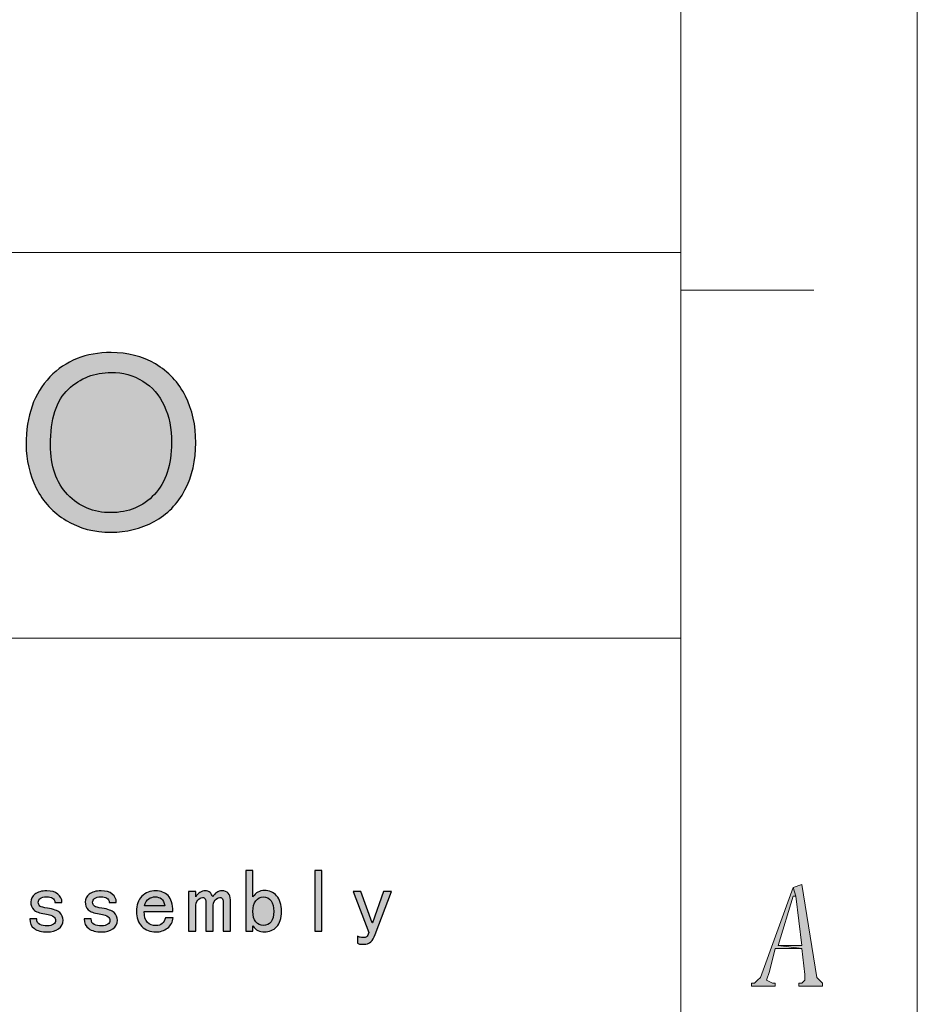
# Model space of a CAD drawing. Header units: millimetres. Extents: x -296 to 295, y -209 to 209.
# Tile 130 of 140: x 250 to 295, y -167 to -117. Entities that reach past the tile are written whole.
import ezdxf

# ---------------------------------------------------------------- set-up
doc = ezdxf.new("R2010")
doc.units = ezdxf.units.MM
doc.header["$MEASUREMENT"] = 0
doc.layers.add('layer 1', color=7, linetype='Continuous')

msp = doc.modelspace()

# ---------------------------------------------------------------- hatches: boundary and pattern name
at = {"layer": 'layer 1'}
h = msp.add_hatch(color=242, dxfattribs=at)
edge = h.paths.add_edge_path()
edge.add_spline(control_points=[(250.2328, -138.2839), (250.2328, -136.8249), (250.6338, -135.6815), (251.4338, -134.8557), (252.2338, -134.0299), (253.2657, -133.618), (254.5316, -133.618), (255.3608, -133.618), (256.1065, -133.8127), (256.7728, -134.1999), (257.4371, -134.5872), (257.9447, -135.1282), (258.2935, -135.8229), (258.6424, -136.5155), (258.8178, -137.3023), (258.8178, -138.1814), (258.8178, -139.0728), (258.634, -139.8719), (258.2663, -140.5748), (257.8987, -141.2797), (257.3786, -141.8125), (256.706, -142.1731), (256.0313, -142.5358), (255.3043, -142.7161), (254.5252, -142.7161), (253.6793, -142.7161), (252.9252, -142.5153), (252.2589, -142.1157), (251.5947, -141.7162), (251.0892, -141.1711), (250.7466, -140.4785), (250.404, -139.7879), (250.2328, -139.0564), (250.2328, -138.2839)], knot_values=[0, 0, 0, 0, 0.0909091, 0.0909091, 0.0909091, 0.1818182, 0.1818182, 0.1818182, 0.2727273, 0.2727273, 0.2727273, 0.3636364, 0.3636364, 0.3636364, 0.4545455, 0.4545455, 0.4545455, 0.5454545, 0.5454545, 0.5454545, 0.6363636, 0.6363636, 0.6363636, 0.7272727, 0.7272727, 0.7272727, 0.8181818, 0.8181818, 0.8181818, 0.9090909, 0.9090909, 0.9090909, 1, 1, 1, 1], degree=3, periodic=1)
h = msp.add_hatch(color=242, dxfattribs=at)
edge = h.paths.add_edge_path()
edge.add_spline(control_points=[(251.4609, -138.3044), (251.4609, -139.3638), (251.7513, -140.1978), (252.332, -140.8063), (252.9127, -141.4149), (253.6417, -141.7203), (254.519, -141.7203), (255.413, -141.7203), (256.1461, -141.4129), (256.7248, -140.7981), (257.3013, -140.1834), (257.5896, -139.3105), (257.5896, -138.1794), (257.5896, -137.4642), (257.4663, -136.8392), (257.2198, -136.3064), (256.9734, -135.7737), (256.612, -135.3597), (256.1379, -135.0667), (255.6615, -134.7737), (255.1289, -134.6262), (254.5378, -134.6262), (253.6981, -134.6262), (252.9754, -134.9089), (252.3696, -135.4745), (251.7639, -136.0401), (251.4609, -136.9827), (251.4609, -138.3044)], knot_values=[0, 0, 0, 0, 0.1111111, 0.1111111, 0.1111111, 0.2222222, 0.2222222, 0.2222222, 0.3333333, 0.3333333, 0.3333333, 0.4444444, 0.4444444, 0.4444444, 0.5555556, 0.5555556, 0.5555556, 0.6666667, 0.6666667, 0.6666667, 0.7777778, 0.7777778, 0.7777778, 0.8888889, 0.8888889, 0.8888889, 1, 1, 1, 1], degree=3, periodic=1)
h = msp.add_hatch(color=250, dxfattribs=at)
edge = h.paths.add_edge_path()
edge.add_spline(control_points=[(263.1579, -161.8942), (263.1579, -162.2404), (263.0746, -162.5003), (262.9072, -162.6738), (262.7406, -162.8466), (262.5372, -162.9337), (262.298, -162.9337), (262.1673, -162.9337), (262.0534, -162.9092), (261.9579, -162.8618), (261.8623, -162.8137), (261.779, -162.7365), (261.7072, -162.6287), (261.7072, -162.6287), (261.7072, -162.8978), (261.7072, -162.8978), (261.7072, -162.8978), (261.3487, -162.8978), (261.3487, -162.8978), (261.3487, -162.8978), (261.3487, -159.8343), (261.3487, -159.8343), (261.3487, -159.8343), (261.7072, -159.8343), (261.7072, -159.8343), (261.7072, -159.8343), (261.7072, -161.1596), (261.7072, -161.1596), (261.779, -161.0526), (261.8623, -160.9716), (261.9579, -160.9181), (262.0534, -160.8646), (262.1673, -160.8371), (262.298, -160.8371), (262.5372, -160.8371), (262.7406, -160.9273), (262.9072, -161.1061), (263.0746, -161.285), (263.1579, -161.5479), (263.1579, -161.8942)], knot_values=[0, 0, 0, 0, 0.0769231, 0.0769231, 0.0769231, 0.1538462, 0.1538462, 0.1538462, 0.2307692, 0.2307692, 0.2307692, 0.3076923, 0.3076923, 0.3076923, 0.3846154, 0.3846154, 0.3846154, 0.4615385, 0.4615385, 0.4615385, 0.5384615, 0.5384615, 0.5384615, 0.6153846, 0.6153846, 0.6153846, 0.6923077, 0.6923077, 0.6923077, 0.7692308, 0.7692308, 0.7692308, 0.8461538, 0.8461538, 0.8461538, 0.9230769, 0.9230769, 0.9230769, 1, 1, 1, 1], degree=3, periodic=1)
h = msp.add_hatch(color=250, dxfattribs=at)
edge = h.paths.add_edge_path()
edge.add_spline(control_points=[(265.1933, -162.8978), (265.1933, -162.8978), (264.8348, -162.8978), (264.8348, -162.8978), (264.8348, -162.8978), (264.8348, -159.8343), (264.8348, -159.8343), (264.8348, -159.8343), (265.1933, -159.8343), (265.1933, -159.8343), (265.1933, -159.8343), (265.1933, -162.8978), (265.1933, -162.8978)], knot_values=[0, 0, 0, 0, 0.25, 0.25, 0.25, 0.5, 0.5, 0.5, 0.75, 0.75, 0.75, 1, 1, 1, 1], degree=3, periodic=1)
h = msp.add_hatch(color=250, dxfattribs=at)
edge = h.paths.add_edge_path()
edge.add_spline(control_points=[(252.098, -162.3421), (252.098, -162.5332), (252.0231, -162.6799), (251.874, -162.7808), (251.725, -162.8825), (251.537, -162.9337), (251.3099, -162.9337), (251.0233, -162.9337), (250.8024, -162.8764), (250.6473, -162.7632), (250.4921, -162.6501), (250.4141, -162.4858), (250.4141, -162.2702), (250.4141, -162.2702), (250.7726, -162.2702), (250.7726, -162.2702), (250.7726, -162.4139), (250.8231, -162.5095), (250.9247, -162.5569), (251.0264, -162.605), (251.1487, -162.6287), (251.2916, -162.6287), (251.4353, -162.6287), (251.5431, -162.602), (251.6142, -162.5485), (251.686, -162.4942), (251.7219, -162.4262), (251.7219, -162.3421), (251.7219, -162.2825), (251.6921, -162.2229), (251.6325, -162.1632), (251.5729, -162.1036), (251.4231, -162.0555), (251.1846, -162.0195), (250.9094, -161.9836), (250.7214, -161.9156), (250.6205, -161.8139), (250.5188, -161.7123), (250.4676, -161.5777), (250.4676, -161.4103), (250.4676, -161.2674), (250.5364, -161.139), (250.674, -161.0259), (250.8116, -160.912), (251.0111, -160.8554), (251.274, -160.8554), (251.5133, -160.8554), (251.7013, -160.9089), (251.8381, -161.0167), (251.9757, -161.1237), (252.0445, -161.2674), (252.0445, -161.4463), (252.0445, -161.4463), (251.686, -161.4463), (251.686, -161.4463), (251.686, -161.3393), (251.647, -161.2644), (251.5698, -161.2223), (251.4919, -161.181), (251.3933, -161.1596), (251.274, -161.1596), (251.1189, -161.1596), (251.008, -161.1872), (250.9423, -161.2407), (250.8766, -161.2942), (250.8445, -161.3568), (250.8445, -161.4287), (250.8445, -161.512), (250.8743, -161.5777), (250.9339, -161.6259), (250.9935, -161.6733), (251.1189, -161.7092), (251.3099, -161.7329), (251.6203, -161.7811), (251.8297, -161.856), (251.9367, -161.9569), (252.0445, -162.0585), (252.098, -162.1869), (252.098, -162.3421)], knot_values=[0, 0, 0, 0, 0.0384615, 0.0384615, 0.0384615, 0.0769231, 0.0769231, 0.0769231, 0.1153846, 0.1153846, 0.1153846, 0.1538462, 0.1538462, 0.1538462, 0.1923077, 0.1923077, 0.1923077, 0.2307692, 0.2307692, 0.2307692, 0.2692308, 0.2692308, 0.2692308, 0.3076923, 0.3076923, 0.3076923, 0.3461538, 0.3461538, 0.3461538, 0.3846154, 0.3846154, 0.3846154, 0.4230769, 0.4230769, 0.4230769, 0.4615385, 0.4615385, 0.4615385, 0.5, 0.5, 0.5, 0.5384615, 0.5384615, 0.5384615, 0.5769231, 0.5769231, 0.5769231, 0.6153846, 0.6153846, 0.6153846, 0.6538462, 0.6538462, 0.6538462, 0.6923077, 0.6923077, 0.6923077, 0.7307692, 0.7307692, 0.7307692, 0.7692308, 0.7692308, 0.7692308, 0.8076923, 0.8076923, 0.8076923, 0.8461538, 0.8461538, 0.8461538, 0.8846154, 0.8846154, 0.8846154, 0.9230769, 0.9230769, 0.9230769, 0.9615385, 0.9615385, 0.9615385, 1, 1, 1, 1], degree=3, periodic=1)
h = msp.add_hatch(color=250, dxfattribs=at)
edge = h.paths.add_edge_path()
edge.add_spline(control_points=[(254.8496, -162.3421), (254.8496, -162.5332), (254.7747, -162.6799), (254.6256, -162.7808), (254.4766, -162.8825), (254.2886, -162.9337), (254.0615, -162.9337), (253.7749, -162.9337), (253.554, -162.8764), (253.3989, -162.7632), (253.2437, -162.6501), (253.1657, -162.4858), (253.1657, -162.2702), (253.1657, -162.2702), (253.5242, -162.2702), (253.5242, -162.2702), (253.5242, -162.4139), (253.5747, -162.5095), (253.6763, -162.5569), (253.778, -162.605), (253.9003, -162.6287), (254.0432, -162.6287), (254.1869, -162.6287), (254.2947, -162.602), (254.3658, -162.5485), (254.4376, -162.4942), (254.4735, -162.4262), (254.4735, -162.3421), (254.4735, -162.2825), (254.4437, -162.2229), (254.3841, -162.1632), (254.3245, -162.1036), (254.1747, -162.0555), (253.9362, -162.0195), (253.661, -161.9836), (253.473, -161.9156), (253.3721, -161.8139), (253.2704, -161.7123), (253.2192, -161.5777), (253.2192, -161.4103), (253.2192, -161.2674), (253.288, -161.139), (253.4256, -161.0259), (253.5632, -160.912), (253.7627, -160.8554), (254.0256, -160.8554), (254.2649, -160.8554), (254.4529, -160.9089), (254.5897, -161.0167), (254.7273, -161.1237), (254.7961, -161.2674), (254.7961, -161.4463), (254.7961, -161.4463), (254.4376, -161.4463), (254.4376, -161.4463), (254.4376, -161.3393), (254.3986, -161.2644), (254.3214, -161.2223), (254.2435, -161.181), (254.1449, -161.1596), (254.0256, -161.1596), (253.8705, -161.1596), (253.7596, -161.1872), (253.6939, -161.2407), (253.6282, -161.2942), (253.5961, -161.3568), (253.5961, -161.4287), (253.5961, -161.512), (253.6259, -161.5777), (253.6855, -161.6259), (253.7451, -161.6733), (253.8705, -161.7092), (254.0615, -161.7329), (254.3719, -161.7811), (254.5813, -161.856), (254.6883, -161.9569), (254.7961, -162.0585), (254.8496, -162.1869), (254.8496, -162.3421)], knot_values=[0, 0, 0, 0, 0.0384615, 0.0384615, 0.0384615, 0.0769231, 0.0769231, 0.0769231, 0.1153846, 0.1153846, 0.1153846, 0.1538462, 0.1538462, 0.1538462, 0.1923077, 0.1923077, 0.1923077, 0.2307692, 0.2307692, 0.2307692, 0.2692308, 0.2692308, 0.2692308, 0.3076923, 0.3076923, 0.3076923, 0.3461538, 0.3461538, 0.3461538, 0.3846154, 0.3846154, 0.3846154, 0.4230769, 0.4230769, 0.4230769, 0.4615385, 0.4615385, 0.4615385, 0.5, 0.5, 0.5, 0.5384615, 0.5384615, 0.5384615, 0.5769231, 0.5769231, 0.5769231, 0.6153846, 0.6153846, 0.6153846, 0.6538462, 0.6538462, 0.6538462, 0.6923077, 0.6923077, 0.6923077, 0.7307692, 0.7307692, 0.7307692, 0.7692308, 0.7692308, 0.7692308, 0.8076923, 0.8076923, 0.8076923, 0.8461538, 0.8461538, 0.8461538, 0.8846154, 0.8846154, 0.8846154, 0.9230769, 0.9230769, 0.9230769, 0.9615385, 0.9615385, 0.9615385, 1, 1, 1, 1], degree=3, periodic=1)
h = msp.add_hatch(color=250, dxfattribs=at)
edge = h.paths.add_edge_path()
edge.add_spline(control_points=[(257.673, -162.2167), (257.6493, -162.4315), (257.5538, -162.605), (257.3864, -162.7365), (257.219, -162.868), (257.0218, -162.9337), (256.7948, -162.9337), (256.5082, -162.9337), (256.2728, -162.8412), (256.0878, -162.6555), (255.902, -162.4705), (255.8096, -162.2167), (255.8096, -161.8942), (255.8096, -161.5716), (255.902, -161.3179), (256.0878, -161.1329), (256.2728, -160.9479), (256.5082, -160.8554), (256.7948, -160.8554), (257.0463, -160.8554), (257.2519, -160.9357), (257.4132, -161.097), (257.5744, -161.2582), (257.6547, -161.5242), (257.6547, -161.8942), (257.6547, -161.8942), (256.204, -161.8942), (256.204, -161.8942), (256.204, -162.1571), (256.2605, -162.3421), (256.3744, -162.4499), (256.4875, -162.5569), (256.6282, -162.6111), (256.7948, -162.6111), (256.9263, -162.6111), (257.034, -162.5783), (257.1174, -162.5125), (257.2014, -162.4468), (257.2549, -162.3482), (257.2786, -162.2167), (257.2786, -162.2167), (257.673, -162.2167), (257.673, -162.2167)], knot_values=[0, 0, 0, 0, 0.0714286, 0.0714286, 0.0714286, 0.1428571, 0.1428571, 0.1428571, 0.2142857, 0.2142857, 0.2142857, 0.2857143, 0.2857143, 0.2857143, 0.3571429, 0.3571429, 0.3571429, 0.4285714, 0.4285714, 0.4285714, 0.5, 0.5, 0.5, 0.5714286, 0.5714286, 0.5714286, 0.6428571, 0.6428571, 0.6428571, 0.7142857, 0.7142857, 0.7142857, 0.7857143, 0.7857143, 0.7857143, 0.8571429, 0.8571429, 0.8571429, 0.9285714, 0.9285714, 0.9285714, 1, 1, 1, 1], degree=3, periodic=1)
h = msp.add_hatch(color=250, dxfattribs=at)
edge = h.paths.add_edge_path()
edge.add_spline(control_points=[(260.5676, -162.8978), (260.5676, -162.8978), (260.2099, -162.8978), (260.2099, -162.8978), (260.2099, -162.8978), (260.2099, -161.4463), (260.2099, -161.4463), (260.2099, -161.3752), (260.1976, -161.3148), (260.1739, -161.2674), (260.1502, -161.2193), (260.1021, -161.1956), (260.0302, -161.1956), (259.9469, -161.1956), (259.869, -161.2407), (259.7979, -161.3301), (259.726, -161.4195), (259.6901, -161.5365), (259.6901, -161.6794), (259.6901, -161.6794), (259.6901, -162.8978), (259.6901, -162.8978), (259.6901, -162.8978), (259.3316, -162.8978), (259.3316, -162.8978), (259.3316, -162.8978), (259.3316, -161.4463), (259.3316, -161.4463), (259.3316, -161.3752), (259.3202, -161.3148), (259.2957, -161.2674), (259.272, -161.2193), (259.2246, -161.1956), (259.1528, -161.1956), (259.0687, -161.1956), (258.9915, -161.2407), (258.9196, -161.3301), (258.8478, -161.4195), (258.8126, -161.5365), (258.8126, -161.6794), (258.8126, -161.6794), (258.8126, -162.8978), (258.8126, -162.8978), (258.8126, -162.8978), (258.4541, -162.8978), (258.4541, -162.8978), (258.4541, -162.8978), (258.4541, -160.8914), (258.4541, -160.8914), (258.4541, -160.8914), (258.8126, -160.8914), (258.8126, -160.8914), (258.8126, -160.8914), (258.8126, -161.1596), (258.8126, -161.1596), (258.8722, -161.0641), (258.9433, -160.99), (259.0274, -160.9357), (259.1107, -160.8822), (259.2002, -160.8554), (259.2957, -160.8554), (259.3912, -160.8554), (259.4723, -160.8822), (259.538, -160.9357), (259.6037, -160.99), (259.6481, -161.0641), (259.6725, -161.1596), (259.7321, -161.0641), (259.8002, -160.99), (259.8781, -160.9357), (259.9561, -160.8822), (260.0425, -160.8554), (260.138, -160.8554), (260.2809, -160.8554), (260.3887, -160.8944), (260.4606, -160.9716), (260.5324, -161.0496), (260.5676, -161.1596), (260.5676, -161.3033), (260.5676, -161.3033), (260.5676, -162.8978), (260.5676, -162.8978)], knot_values=[0, 0, 0, 0, 0.037037, 0.037037, 0.037037, 0.0740741, 0.0740741, 0.0740741, 0.1111111, 0.1111111, 0.1111111, 0.1481481, 0.1481481, 0.1481481, 0.1851852, 0.1851852, 0.1851852, 0.2222222, 0.2222222, 0.2222222, 0.2592593, 0.2592593, 0.2592593, 0.2962963, 0.2962963, 0.2962963, 0.3333333, 0.3333333, 0.3333333, 0.3703704, 0.3703704, 0.3703704, 0.4074074, 0.4074074, 0.4074074, 0.4444444, 0.4444444, 0.4444444, 0.4814815, 0.4814815, 0.4814815, 0.5185185, 0.5185185, 0.5185185, 0.5555556, 0.5555556, 0.5555556, 0.5925926, 0.5925926, 0.5925926, 0.6296296, 0.6296296, 0.6296296, 0.6666667, 0.6666667, 0.6666667, 0.7037037, 0.7037037, 0.7037037, 0.7407407, 0.7407407, 0.7407407, 0.7777778, 0.7777778, 0.7777778, 0.8148148, 0.8148148, 0.8148148, 0.8518519, 0.8518519, 0.8518519, 0.8888889, 0.8888889, 0.8888889, 0.9259259, 0.9259259, 0.9259259, 0.962963, 0.962963, 0.962963, 1, 1, 1, 1], degree=3, periodic=1)
h = msp.add_hatch(color=250, dxfattribs=at)
edge = h.paths.add_edge_path()
edge.add_spline(control_points=[(268.7154, -160.8914), (268.7154, -160.8914), (267.8914, -163.059), (267.8914, -163.059), (267.8432, -163.2257), (267.7714, -163.3518), (267.6759, -163.4351), (267.5803, -163.5184), (267.4611, -163.5605), (267.3181, -163.5605), (267.2585, -163.5605), (267.2012, -163.5574), (267.1477, -163.5513), (267.0942, -163.5452), (267.043, -163.5307), (266.9956, -163.507), (266.9956, -163.507), (266.9956, -163.1485), (266.9956, -163.1485), (267.043, -163.1722), (267.0911, -163.1905), (267.1385, -163.202), (267.1867, -163.2142), (267.2279, -163.2203), (267.2639, -163.2203), (267.3594, -163.2203), (267.4251, -163.205), (267.4611, -163.1752), (267.497, -163.1454), (267.5329, -163.0766), (267.5688, -162.9696), (267.5688, -162.9696), (266.7808, -160.8914), (266.7808, -160.8914), (266.7808, -160.8914), (267.1744, -160.8914), (267.1744, -160.8914), (267.1744, -160.8914), (267.7477, -162.4674), (267.7477, -162.4674), (267.7477, -162.4674), (267.766, -162.4674), (267.766, -162.4674), (267.766, -162.4674), (268.321, -160.8914), (268.321, -160.8914), (268.321, -160.8914), (268.7154, -160.8914), (268.7154, -160.8914)], knot_values=[0, 0, 0, 0, 0.0625, 0.0625, 0.0625, 0.125, 0.125, 0.125, 0.1875, 0.1875, 0.1875, 0.25, 0.25, 0.25, 0.3125, 0.3125, 0.3125, 0.375, 0.375, 0.375, 0.4375, 0.4375, 0.4375, 0.5, 0.5, 0.5, 0.5625, 0.5625, 0.5625, 0.625, 0.625, 0.625, 0.6875, 0.6875, 0.6875, 0.75, 0.75, 0.75, 0.8125, 0.8125, 0.8125, 0.875, 0.875, 0.875, 0.9375, 0.9375, 0.9375, 1, 1, 1, 1], degree=3, periodic=1)
h = msp.add_hatch(color=1, dxfattribs=at)
edge = h.paths.add_edge_path()
edge.add_spline(control_points=[(289.0397, -160.6872), (289.0397, -160.6872), (287.3948, -165.2347), (287.3948, -165.2347), (287.3948, -165.2347), (287.2453, -165.3814), (287.2453, -165.3814), (287.2453, -165.3814), (287.0958, -165.5281), (287.0958, -165.5281), (287.0958, -165.5281), (286.9462, -165.5281), (286.9462, -165.5281), (286.9462, -165.5281), (286.9462, -165.6748), (286.9462, -165.6748), (286.9462, -165.6748), (288.1425, -165.6748), (288.1425, -165.6748), (288.1425, -165.6748), (288.1425, -165.5281), (288.1425, -165.5281), (288.1425, -165.5281), (287.993, -165.5281), (287.993, -165.5281), (287.993, -165.5281), (287.6939, -165.3814), (287.6939, -165.3814), (287.6939, -165.3814), (287.8434, -164.9413), (287.8434, -164.9413), (287.8434, -164.9413), (288.1425, -163.7678), (288.1425, -163.7678), (288.1425, -163.7678), (289.4883, -163.7678), (289.4883, -163.7678), (289.4883, -163.7678), (288.292, -163.6211), (288.292, -163.6211), (288.292, -163.6211), (289.0397, -161.1273), (289.0397, -161.1273), (289.0397, -161.1273), (289.1892, -161.1273), (289.1892, -161.1273), (289.1892, -161.1273), (289.0397, -160.6872), (289.0397, -160.6872)], knot_values=[0, 0, 0, 0, 0.0625, 0.0625, 0.0625, 0.125, 0.125, 0.125, 0.1875, 0.1875, 0.1875, 0.25, 0.25, 0.25, 0.3125, 0.3125, 0.3125, 0.375, 0.375, 0.375, 0.4375, 0.4375, 0.4375, 0.5, 0.5, 0.5, 0.5625, 0.5625, 0.5625, 0.625, 0.625, 0.625, 0.6875, 0.6875, 0.6875, 0.75, 0.75, 0.75, 0.8125, 0.8125, 0.8125, 0.875, 0.875, 0.875, 0.9375, 0.9375, 0.9375, 1, 1, 1, 1], degree=3, periodic=1)
h = msp.add_hatch(color=1, dxfattribs=at)
edge = h.paths.add_edge_path()
edge.add_spline(control_points=[(289.4883, -160.5405), (289.4883, -160.5405), (289.0397, -160.6872), (289.0397, -160.6872), (289.0397, -160.6872), (289.1892, -161.1273), (289.1892, -161.1273), (289.1892, -161.1273), (289.4883, -163.6211), (289.4883, -163.6211), (289.4883, -163.6211), (288.292, -163.6211), (288.292, -163.6211), (288.292, -163.6211), (289.4883, -163.7678), (289.4883, -163.7678), (289.4883, -163.7678), (289.6378, -165.088), (289.6378, -165.088), (289.6378, -165.088), (289.6378, -165.3814), (289.6378, -165.3814), (289.6378, -165.3814), (289.4883, -165.5281), (289.4883, -165.5281), (289.4883, -165.5281), (289.3388, -165.5281), (289.3388, -165.5281), (289.3388, -165.5281), (289.3388, -165.6748), (289.3388, -165.6748), (289.3388, -165.6748), (290.5351, -165.6748), (290.5351, -165.6748), (290.5351, -165.6748), (290.5351, -165.5281), (290.5351, -165.5281), (290.5351, -165.5281), (290.5351, -165.5281), (290.5351, -165.5281), (290.5351, -165.5281), (290.3855, -165.3814), (290.3855, -165.3814), (290.3855, -165.3814), (290.236, -165.2347), (290.236, -165.2347), (290.236, -165.2347), (289.4883, -160.5405), (289.4883, -160.5405)], knot_values=[0, 0, 0, 0, 0.0625, 0.0625, 0.0625, 0.125, 0.125, 0.125, 0.1875, 0.1875, 0.1875, 0.25, 0.25, 0.25, 0.3125, 0.3125, 0.3125, 0.375, 0.375, 0.375, 0.4375, 0.4375, 0.4375, 0.5, 0.5, 0.5, 0.5625, 0.5625, 0.5625, 0.625, 0.625, 0.625, 0.6875, 0.6875, 0.6875, 0.75, 0.75, 0.75, 0.8125, 0.8125, 0.8125, 0.875, 0.875, 0.875, 0.9375, 0.9375, 0.9375, 1, 1, 1, 1], degree=3, periodic=1)
h = msp.add_hatch(color=250, dxfattribs=at)
edge = h.paths.add_edge_path()
edge.add_spline(control_points=[(257.2427, -161.6075), (257.219, -161.4409), (257.1655, -161.324), (257.0814, -161.2582), (256.9981, -161.1925), (256.8903, -161.1596), (256.7596, -161.1596), (256.6396, -161.1596), (256.5326, -161.1925), (256.4371, -161.2582), (256.3415, -161.324), (256.2697, -161.4409), (256.2215, -161.6075), (256.2215, -161.6075), (257.2427, -161.6075), (257.2427, -161.6075)], knot_values=[0, 0, 0, 0, 0.2, 0.2, 0.2, 0.4, 0.4, 0.4, 0.6, 0.6, 0.6, 0.8, 0.8, 0.8, 1, 1, 1, 1], degree=3, periodic=1)
h = msp.add_hatch(color=250, dxfattribs=at)
edge = h.paths.add_edge_path()
edge.add_spline(control_points=[(262.7643, -161.8942), (262.7643, -161.6672), (262.7192, -161.4883), (262.6297, -161.3568), (262.5403, -161.2254), (262.4058, -161.1596), (262.2269, -161.1596), (262.0832, -161.1596), (261.9609, -161.2254), (261.8593, -161.3568), (261.7576, -161.4883), (261.7072, -161.6672), (261.7072, -161.8942), (261.7072, -162.1212), (261.7576, -162.2978), (261.8593, -162.4231), (261.9609, -162.5485), (262.0832, -162.6111), (262.2269, -162.6111), (262.4058, -162.6111), (262.5403, -162.5485), (262.6297, -162.4231), (262.7192, -162.2978), (262.7643, -162.1212), (262.7643, -161.8942)], knot_values=[0, 0, 0, 0, 0.125, 0.125, 0.125, 0.25, 0.25, 0.25, 0.375, 0.375, 0.375, 0.5, 0.5, 0.5, 0.625, 0.625, 0.625, 0.75, 0.75, 0.75, 0.875, 0.875, 0.875, 1, 1, 1, 1], degree=3, periodic=1)

# ---------------------------------------------------------------- linework, layer by layer
at = {"layer": 'layer 1', "color": 1, "lineweight": 0}
msp.add_open_spline([(295.3283, 209.2747), (295.3283, 209.2747), (295.3283, -208.9236), (295.3283, -208.9236), (295.3283, -208.9236), (-296.1944, -208.9236), (-296.1944, -208.9236), (-296.1944, -208.9236), (-296.1944, 209.2747), (-296.1944, 209.2747), (-296.1944, 209.2747), (295.3283, 209.2747), (295.3283, 209.2747)], degree=3, knots=[0, 0, 0, 0, 0.25, 0.25, 0.25, 0.5, 0.5, 0.5, 0.75, 0.75, 0.75, 1, 1, 1, 1], dxfattribs=at)
at = {"layer": 'layer 1', "color": 5, "lineweight": 0}
msp.add_open_spline([(-281.2487, 194.7284), (-281.2487, 194.7284), (-281.2487, -197.0649), (-281.2487, -197.0649), (-281.2487, -197.0649), (283.3586, -197.0649), (283.3586, -197.0649)], degree=3, knots=[0, 0, 0, 0, 0.5, 0.5, 0.5, 1, 1, 1, 1], dxfattribs=at)
for points in [[(283.3586, 194.7284), (283.3586, 194.7284), (283.3586, -197.0649), (283.3586, -197.0649)], [(76.1166, -128.5636), (76.1166, -128.5636), (283.3586, -128.5636), (283.3586, -128.5636)], [(191.9976, -148.0727), (191.9976, -148.0727), (283.3586, -148.0727), (283.3586, -148.0727)]]:
    msp.add_open_spline(points, degree=3, dxfattribs=at)
at = {"layer": 'layer 1', "color": 1, "lineweight": 0}
msp.add_open_spline([(290.0864, -130.4706), (290.0864, -130.4706), (283.3586, -130.4706), (283.3586, -130.4706)], degree=3, dxfattribs=at)
at = {"layer": 'layer 1', "color": 242}
for points, knots in [([(250.2328, -138.2839), (250.2328, -136.8249), (250.6338, -135.6815), (251.4338, -134.8557), (252.2338, -134.0299), (253.2657, -133.618), (254.5316, -133.618), (255.3608, -133.618), (256.1065, -133.8127), (256.7728, -134.1999), (257.4371, -134.5872), (257.9447, -135.1282), (258.2935, -135.8229), (258.6424, -136.5155), (258.8178, -137.3023), (258.8178, -138.1814), (258.8178, -139.0728), (258.634, -139.8719), (258.2663, -140.5748), (257.8987, -141.2797), (257.3786, -141.8125), (256.706, -142.1731), (256.0313, -142.5358), (255.3043, -142.7161), (254.5252, -142.7161), (253.6793, -142.7161), (252.9252, -142.5153), (252.2589, -142.1157), (251.5947, -141.7162), (251.0892, -141.1711), (250.7466, -140.4785), (250.404, -139.7879), (250.2328, -139.0564), (250.2328, -138.2839)], [0, 0, 0, 0, 0.0909091, 0.0909091, 0.0909091, 0.1818182, 0.1818182, 0.1818182, 0.2727273, 0.2727273, 0.2727273, 0.3636364, 0.3636364, 0.3636364, 0.4545455, 0.4545455, 0.4545455, 0.5454545, 0.5454545, 0.5454545, 0.6363636, 0.6363636, 0.6363636, 0.7272727, 0.7272727, 0.7272727, 0.8181818, 0.8181818, 0.8181818, 0.9090909, 0.9090909, 0.9090909, 1, 1, 1, 1]), ([(251.4609, -138.3044), (251.4609, -139.3638), (251.7513, -140.1978), (252.332, -140.8063), (252.9127, -141.4149), (253.6417, -141.7203), (254.519, -141.7203), (255.413, -141.7203), (256.1461, -141.4129), (256.7248, -140.7981), (257.3013, -140.1834), (257.5896, -139.3105), (257.5896, -138.1794), (257.5896, -137.4642), (257.4663, -136.8392), (257.2198, -136.3064), (256.9734, -135.7737), (256.612, -135.3597), (256.1379, -135.0667), (255.6615, -134.7737), (255.1289, -134.6262), (254.5378, -134.6262), (253.6981, -134.6262), (252.9754, -134.9089), (252.3696, -135.4745), (251.7639, -136.0401), (251.4609, -136.9827), (251.4609, -138.3044)], [0, 0, 0, 0, 0.1111111, 0.1111111, 0.1111111, 0.2222222, 0.2222222, 0.2222222, 0.3333333, 0.3333333, 0.3333333, 0.4444444, 0.4444444, 0.4444444, 0.5555556, 0.5555556, 0.5555556, 0.6666667, 0.6666667, 0.6666667, 0.7777778, 0.7777778, 0.7777778, 0.8888889, 0.8888889, 0.8888889, 1, 1, 1, 1])]:
    msp.add_open_spline(points, degree=3, knots=knots, dxfattribs=at)
at = {"layer": 'layer 1', "color": 250}
for points, knots in [([(263.1579, -161.8942), (263.1579, -162.2404), (263.0746, -162.5003), (262.9072, -162.6738), (262.7406, -162.8466), (262.5372, -162.9337), (262.298, -162.9337), (262.1673, -162.9337), (262.0534, -162.9092), (261.9579, -162.8618), (261.8623, -162.8137), (261.779, -162.7365), (261.7072, -162.6287), (261.7072, -162.6287), (261.7072, -162.8978), (261.7072, -162.8978), (261.7072, -162.8978), (261.3487, -162.8978), (261.3487, -162.8978), (261.3487, -162.8978), (261.3487, -159.8343), (261.3487, -159.8343), (261.3487, -159.8343), (261.7072, -159.8343), (261.7072, -159.8343), (261.7072, -159.8343), (261.7072, -161.1596), (261.7072, -161.1596), (261.779, -161.0526), (261.8623, -160.9716), (261.9579, -160.9181), (262.0534, -160.8646), (262.1673, -160.8371), (262.298, -160.8371), (262.5372, -160.8371), (262.7406, -160.9273), (262.9072, -161.1061), (263.0746, -161.285), (263.1579, -161.5479), (263.1579, -161.8942)], [0, 0, 0, 0, 0.0769231, 0.0769231, 0.0769231, 0.1538462, 0.1538462, 0.1538462, 0.2307692, 0.2307692, 0.2307692, 0.3076923, 0.3076923, 0.3076923, 0.3846154, 0.3846154, 0.3846154, 0.4615385, 0.4615385, 0.4615385, 0.5384615, 0.5384615, 0.5384615, 0.6153846, 0.6153846, 0.6153846, 0.6923077, 0.6923077, 0.6923077, 0.7692308, 0.7692308, 0.7692308, 0.8461538, 0.8461538, 0.8461538, 0.9230769, 0.9230769, 0.9230769, 1, 1, 1, 1]), ([(265.1933, -162.8978), (265.1933, -162.8978), (264.8348, -162.8978), (264.8348, -162.8978), (264.8348, -162.8978), (264.8348, -159.8343), (264.8348, -159.8343), (264.8348, -159.8343), (265.1933, -159.8343), (265.1933, -159.8343), (265.1933, -159.8343), (265.1933, -162.8978), (265.1933, -162.8978)], [0, 0, 0, 0, 0.25, 0.25, 0.25, 0.5, 0.5, 0.5, 0.75, 0.75, 0.75, 1, 1, 1, 1]), ([(252.098, -162.3421), (252.098, -162.5332), (252.0231, -162.6799), (251.874, -162.7808), (251.725, -162.8825), (251.537, -162.9337), (251.3099, -162.9337), (251.0233, -162.9337), (250.8024, -162.8764), (250.6473, -162.7632), (250.4921, -162.6501), (250.4141, -162.4858), (250.4141, -162.2702), (250.4141, -162.2702), (250.7726, -162.2702), (250.7726, -162.2702), (250.7726, -162.4139), (250.8231, -162.5095), (250.9247, -162.5569), (251.0264, -162.605), (251.1487, -162.6287), (251.2916, -162.6287), (251.4353, -162.6287), (251.5431, -162.602), (251.6142, -162.5485), (251.686, -162.4942), (251.7219, -162.4262), (251.7219, -162.3421), (251.7219, -162.2825), (251.6921, -162.2229), (251.6325, -162.1632), (251.5729, -162.1036), (251.4231, -162.0555), (251.1846, -162.0195), (250.9094, -161.9836), (250.7214, -161.9156), (250.6205, -161.8139), (250.5188, -161.7123), (250.4676, -161.5777), (250.4676, -161.4103), (250.4676, -161.2674), (250.5364, -161.139), (250.674, -161.0259), (250.8116, -160.912), (251.0111, -160.8554), (251.274, -160.8554), (251.5133, -160.8554), (251.7013, -160.9089), (251.8381, -161.0167), (251.9757, -161.1237), (252.0445, -161.2674), (252.0445, -161.4463), (252.0445, -161.4463), (251.686, -161.4463), (251.686, -161.4463), (251.686, -161.3393), (251.647, -161.2644), (251.5698, -161.2223), (251.4919, -161.181), (251.3933, -161.1596), (251.274, -161.1596), (251.1189, -161.1596), (251.008, -161.1872), (250.9423, -161.2407), (250.8766, -161.2942), (250.8445, -161.3568), (250.8445, -161.4287), (250.8445, -161.512), (250.8743, -161.5777), (250.9339, -161.6259), (250.9935, -161.6733), (251.1189, -161.7092), (251.3099, -161.7329), (251.6203, -161.7811), (251.8297, -161.856), (251.9367, -161.9569), (252.0445, -162.0585), (252.098, -162.1869), (252.098, -162.3421)], [0, 0, 0, 0, 0.0384615, 0.0384615, 0.0384615, 0.0769231, 0.0769231, 0.0769231, 0.1153846, 0.1153846, 0.1153846, 0.1538462, 0.1538462, 0.1538462, 0.1923077, 0.1923077, 0.1923077, 0.2307692, 0.2307692, 0.2307692, 0.2692308, 0.2692308, 0.2692308, 0.3076923, 0.3076923, 0.3076923, 0.3461538, 0.3461538, 0.3461538, 0.3846154, 0.3846154, 0.3846154, 0.4230769, 0.4230769, 0.4230769, 0.4615385, 0.4615385, 0.4615385, 0.5, 0.5, 0.5, 0.5384615, 0.5384615, 0.5384615, 0.5769231, 0.5769231, 0.5769231, 0.6153846, 0.6153846, 0.6153846, 0.6538462, 0.6538462, 0.6538462, 0.6923077, 0.6923077, 0.6923077, 0.7307692, 0.7307692, 0.7307692, 0.7692308, 0.7692308, 0.7692308, 0.8076923, 0.8076923, 0.8076923, 0.8461538, 0.8461538, 0.8461538, 0.8846154, 0.8846154, 0.8846154, 0.9230769, 0.9230769, 0.9230769, 0.9615385, 0.9615385, 0.9615385, 1, 1, 1, 1]), ([(254.8496, -162.3421), (254.8496, -162.5332), (254.7747, -162.6799), (254.6256, -162.7808), (254.4766, -162.8825), (254.2886, -162.9337), (254.0615, -162.9337), (253.7749, -162.9337), (253.554, -162.8764), (253.3989, -162.7632), (253.2437, -162.6501), (253.1657, -162.4858), (253.1657, -162.2702), (253.1657, -162.2702), (253.5242, -162.2702), (253.5242, -162.2702), (253.5242, -162.4139), (253.5747, -162.5095), (253.6763, -162.5569), (253.778, -162.605), (253.9003, -162.6287), (254.0432, -162.6287), (254.1869, -162.6287), (254.2947, -162.602), (254.3658, -162.5485), (254.4376, -162.4942), (254.4735, -162.4262), (254.4735, -162.3421), (254.4735, -162.2825), (254.4437, -162.2229), (254.3841, -162.1632), (254.3245, -162.1036), (254.1747, -162.0555), (253.9362, -162.0195), (253.661, -161.9836), (253.473, -161.9156), (253.3721, -161.8139), (253.2704, -161.7123), (253.2192, -161.5777), (253.2192, -161.4103), (253.2192, -161.2674), (253.288, -161.139), (253.4256, -161.0259), (253.5632, -160.912), (253.7627, -160.8554), (254.0256, -160.8554), (254.2649, -160.8554), (254.4529, -160.9089), (254.5897, -161.0167), (254.7273, -161.1237), (254.7961, -161.2674), (254.7961, -161.4463), (254.7961, -161.4463), (254.4376, -161.4463), (254.4376, -161.4463), (254.4376, -161.3393), (254.3986, -161.2644), (254.3214, -161.2223), (254.2435, -161.181), (254.1449, -161.1596), (254.0256, -161.1596), (253.8705, -161.1596), (253.7596, -161.1872), (253.6939, -161.2407), (253.6282, -161.2942), (253.5961, -161.3568), (253.5961, -161.4287), (253.5961, -161.512), (253.6259, -161.5777), (253.6855, -161.6259), (253.7451, -161.6733), (253.8705, -161.7092), (254.0615, -161.7329), (254.3719, -161.7811), (254.5813, -161.856), (254.6883, -161.9569), (254.7961, -162.0585), (254.8496, -162.1869), (254.8496, -162.3421)], [0, 0, 0, 0, 0.0384615, 0.0384615, 0.0384615, 0.0769231, 0.0769231, 0.0769231, 0.1153846, 0.1153846, 0.1153846, 0.1538462, 0.1538462, 0.1538462, 0.1923077, 0.1923077, 0.1923077, 0.2307692, 0.2307692, 0.2307692, 0.2692308, 0.2692308, 0.2692308, 0.3076923, 0.3076923, 0.3076923, 0.3461538, 0.3461538, 0.3461538, 0.3846154, 0.3846154, 0.3846154, 0.4230769, 0.4230769, 0.4230769, 0.4615385, 0.4615385, 0.4615385, 0.5, 0.5, 0.5, 0.5384615, 0.5384615, 0.5384615, 0.5769231, 0.5769231, 0.5769231, 0.6153846, 0.6153846, 0.6153846, 0.6538462, 0.6538462, 0.6538462, 0.6923077, 0.6923077, 0.6923077, 0.7307692, 0.7307692, 0.7307692, 0.7692308, 0.7692308, 0.7692308, 0.8076923, 0.8076923, 0.8076923, 0.8461538, 0.8461538, 0.8461538, 0.8846154, 0.8846154, 0.8846154, 0.9230769, 0.9230769, 0.9230769, 0.9615385, 0.9615385, 0.9615385, 1, 1, 1, 1]), ([(257.673, -162.2167), (257.6493, -162.4315), (257.5538, -162.605), (257.3864, -162.7365), (257.219, -162.868), (257.0218, -162.9337), (256.7948, -162.9337), (256.5082, -162.9337), (256.2728, -162.8412), (256.0878, -162.6555), (255.902, -162.4705), (255.8096, -162.2167), (255.8096, -161.8942), (255.8096, -161.5716), (255.902, -161.3179), (256.0878, -161.1329), (256.2728, -160.9479), (256.5082, -160.8554), (256.7948, -160.8554), (257.0463, -160.8554), (257.2519, -160.9357), (257.4132, -161.097), (257.5744, -161.2582), (257.6547, -161.5242), (257.6547, -161.8942), (257.6547, -161.8942), (256.204, -161.8942), (256.204, -161.8942), (256.204, -162.1571), (256.2605, -162.3421), (256.3744, -162.4499), (256.4875, -162.5569), (256.6282, -162.6111), (256.7948, -162.6111), (256.9263, -162.6111), (257.034, -162.5783), (257.1174, -162.5125), (257.2014, -162.4468), (257.2549, -162.3482), (257.2786, -162.2167), (257.2786, -162.2167), (257.673, -162.2167), (257.673, -162.2167)], [0, 0, 0, 0, 0.0714286, 0.0714286, 0.0714286, 0.1428571, 0.1428571, 0.1428571, 0.2142857, 0.2142857, 0.2142857, 0.2857143, 0.2857143, 0.2857143, 0.3571429, 0.3571429, 0.3571429, 0.4285714, 0.4285714, 0.4285714, 0.5, 0.5, 0.5, 0.5714286, 0.5714286, 0.5714286, 0.6428571, 0.6428571, 0.6428571, 0.7142857, 0.7142857, 0.7142857, 0.7857143, 0.7857143, 0.7857143, 0.8571429, 0.8571429, 0.8571429, 0.9285714, 0.9285714, 0.9285714, 1, 1, 1, 1]), ([(260.5676, -162.8978), (260.5676, -162.8978), (260.2099, -162.8978), (260.2099, -162.8978), (260.2099, -162.8978), (260.2099, -161.4463), (260.2099, -161.4463), (260.2099, -161.3752), (260.1976, -161.3148), (260.1739, -161.2674), (260.1502, -161.2193), (260.1021, -161.1956), (260.0302, -161.1956), (259.9469, -161.1956), (259.869, -161.2407), (259.7979, -161.3301), (259.726, -161.4195), (259.6901, -161.5365), (259.6901, -161.6794), (259.6901, -161.6794), (259.6901, -162.8978), (259.6901, -162.8978), (259.6901, -162.8978), (259.3316, -162.8978), (259.3316, -162.8978), (259.3316, -162.8978), (259.3316, -161.4463), (259.3316, -161.4463), (259.3316, -161.3752), (259.3202, -161.3148), (259.2957, -161.2674), (259.272, -161.2193), (259.2246, -161.1956), (259.1528, -161.1956), (259.0687, -161.1956), (258.9915, -161.2407), (258.9196, -161.3301), (258.8478, -161.4195), (258.8126, -161.5365), (258.8126, -161.6794), (258.8126, -161.6794), (258.8126, -162.8978), (258.8126, -162.8978), (258.8126, -162.8978), (258.4541, -162.8978), (258.4541, -162.8978), (258.4541, -162.8978), (258.4541, -160.8914), (258.4541, -160.8914), (258.4541, -160.8914), (258.8126, -160.8914), (258.8126, -160.8914), (258.8126, -160.8914), (258.8126, -161.1596), (258.8126, -161.1596), (258.8722, -161.0641), (258.9433, -160.99), (259.0274, -160.9357), (259.1107, -160.8822), (259.2002, -160.8554), (259.2957, -160.8554), (259.3912, -160.8554), (259.4723, -160.8822), (259.538, -160.9357), (259.6037, -160.99), (259.6481, -161.0641), (259.6725, -161.1596), (259.7321, -161.0641), (259.8002, -160.99), (259.8781, -160.9357), (259.9561, -160.8822), (260.0425, -160.8554), (260.138, -160.8554), (260.2809, -160.8554), (260.3887, -160.8944), (260.4606, -160.9716), (260.5324, -161.0496), (260.5676, -161.1596), (260.5676, -161.3033), (260.5676, -161.3033), (260.5676, -162.8978), (260.5676, -162.8978)], [0, 0, 0, 0, 0.037037, 0.037037, 0.037037, 0.0740741, 0.0740741, 0.0740741, 0.1111111, 0.1111111, 0.1111111, 0.1481481, 0.1481481, 0.1481481, 0.1851852, 0.1851852, 0.1851852, 0.2222222, 0.2222222, 0.2222222, 0.2592593, 0.2592593, 0.2592593, 0.2962963, 0.2962963, 0.2962963, 0.3333333, 0.3333333, 0.3333333, 0.3703704, 0.3703704, 0.3703704, 0.4074074, 0.4074074, 0.4074074, 0.4444444, 0.4444444, 0.4444444, 0.4814815, 0.4814815, 0.4814815, 0.5185185, 0.5185185, 0.5185185, 0.5555556, 0.5555556, 0.5555556, 0.5925926, 0.5925926, 0.5925926, 0.6296296, 0.6296296, 0.6296296, 0.6666667, 0.6666667, 0.6666667, 0.7037037, 0.7037037, 0.7037037, 0.7407407, 0.7407407, 0.7407407, 0.7777778, 0.7777778, 0.7777778, 0.8148148, 0.8148148, 0.8148148, 0.8518519, 0.8518519, 0.8518519, 0.8888889, 0.8888889, 0.8888889, 0.9259259, 0.9259259, 0.9259259, 0.962963, 0.962963, 0.962963, 1, 1, 1, 1]), ([(268.7154, -160.8914), (268.7154, -160.8914), (267.8914, -163.059), (267.8914, -163.059), (267.8432, -163.2257), (267.7714, -163.3518), (267.6759, -163.4351), (267.5803, -163.5184), (267.4611, -163.5605), (267.3181, -163.5605), (267.2585, -163.5605), (267.2012, -163.5574), (267.1477, -163.5513), (267.0942, -163.5452), (267.043, -163.5307), (266.9956, -163.507), (266.9956, -163.507), (266.9956, -163.1485), (266.9956, -163.1485), (267.043, -163.1722), (267.0911, -163.1905), (267.1385, -163.202), (267.1867, -163.2142), (267.2279, -163.2203), (267.2639, -163.2203), (267.3594, -163.2203), (267.4251, -163.205), (267.4611, -163.1752), (267.497, -163.1454), (267.5329, -163.0766), (267.5688, -162.9696), (267.5688, -162.9696), (266.7808, -160.8914), (266.7808, -160.8914), (266.7808, -160.8914), (267.1744, -160.8914), (267.1744, -160.8914), (267.1744, -160.8914), (267.7477, -162.4674), (267.7477, -162.4674), (267.7477, -162.4674), (267.766, -162.4674), (267.766, -162.4674), (267.766, -162.4674), (268.321, -160.8914), (268.321, -160.8914), (268.321, -160.8914), (268.7154, -160.8914), (268.7154, -160.8914)], [0, 0, 0, 0, 0.0625, 0.0625, 0.0625, 0.125, 0.125, 0.125, 0.1875, 0.1875, 0.1875, 0.25, 0.25, 0.25, 0.3125, 0.3125, 0.3125, 0.375, 0.375, 0.375, 0.4375, 0.4375, 0.4375, 0.5, 0.5, 0.5, 0.5625, 0.5625, 0.5625, 0.625, 0.625, 0.625, 0.6875, 0.6875, 0.6875, 0.75, 0.75, 0.75, 0.8125, 0.8125, 0.8125, 0.875, 0.875, 0.875, 0.9375, 0.9375, 0.9375, 1, 1, 1, 1]), ([(257.2427, -161.6075), (257.219, -161.4409), (257.1655, -161.324), (257.0814, -161.2582), (256.9981, -161.1925), (256.8903, -161.1596), (256.7596, -161.1596), (256.6396, -161.1596), (256.5326, -161.1925), (256.4371, -161.2582), (256.3415, -161.324), (256.2697, -161.4409), (256.2215, -161.6075), (256.2215, -161.6075), (257.2427, -161.6075), (257.2427, -161.6075)], [0, 0, 0, 0, 0.2, 0.2, 0.2, 0.4, 0.4, 0.4, 0.6, 0.6, 0.6, 0.8, 0.8, 0.8, 1, 1, 1, 1]), ([(262.7643, -161.8942), (262.7643, -161.6672), (262.7192, -161.4883), (262.6297, -161.3568), (262.5403, -161.2254), (262.4058, -161.1596), (262.2269, -161.1596), (262.0832, -161.1596), (261.9609, -161.2254), (261.8593, -161.3568), (261.7576, -161.4883), (261.7072, -161.6672), (261.7072, -161.8942), (261.7072, -162.1212), (261.7576, -162.2978), (261.8593, -162.4231), (261.9609, -162.5485), (262.0832, -162.6111), (262.2269, -162.6111), (262.4058, -162.6111), (262.5403, -162.5485), (262.6297, -162.4231), (262.7192, -162.2978), (262.7643, -162.1212), (262.7643, -161.8942)], [0, 0, 0, 0, 0.125, 0.125, 0.125, 0.25, 0.25, 0.25, 0.375, 0.375, 0.375, 0.5, 0.5, 0.5, 0.625, 0.625, 0.625, 0.75, 0.75, 0.75, 0.875, 0.875, 0.875, 1, 1, 1, 1])]:
    msp.add_open_spline(points, degree=3, knots=knots, dxfattribs=at)
at = {"layer": 'layer 1', "lineweight": 0}
for points in [[(289.0397, -160.6872), (289.0397, -160.6872), (287.3948, -165.2347), (287.3948, -165.2347), (287.3948, -165.2347), (287.2453, -165.3814), (287.2453, -165.3814), (287.2453, -165.3814), (287.0958, -165.5281), (287.0958, -165.5281), (287.0958, -165.5281), (286.9462, -165.5281), (286.9462, -165.5281), (286.9462, -165.5281), (286.9462, -165.6748), (286.9462, -165.6748), (286.9462, -165.6748), (288.1425, -165.6748), (288.1425, -165.6748), (288.1425, -165.6748), (288.1425, -165.5281), (288.1425, -165.5281), (288.1425, -165.5281), (287.993, -165.5281), (287.993, -165.5281), (287.993, -165.5281), (287.6939, -165.3814), (287.6939, -165.3814), (287.6939, -165.3814), (287.8434, -164.9413), (287.8434, -164.9413), (287.8434, -164.9413), (288.1425, -163.7678), (288.1425, -163.7678), (288.1425, -163.7678), (289.4883, -163.7678), (289.4883, -163.7678), (289.4883, -163.7678), (288.292, -163.6211), (288.292, -163.6211), (288.292, -163.6211), (289.0397, -161.1273), (289.0397, -161.1273), (289.0397, -161.1273), (289.1892, -161.1273), (289.1892, -161.1273), (289.1892, -161.1273), (289.0397, -160.6872), (289.0397, -160.6872)], [(289.4883, -160.5405), (289.4883, -160.5405), (289.0397, -160.6872), (289.0397, -160.6872), (289.0397, -160.6872), (289.1892, -161.1273), (289.1892, -161.1273), (289.1892, -161.1273), (289.4883, -163.6211), (289.4883, -163.6211), (289.4883, -163.6211), (288.292, -163.6211), (288.292, -163.6211), (288.292, -163.6211), (289.4883, -163.7678), (289.4883, -163.7678), (289.4883, -163.7678), (289.6378, -165.088), (289.6378, -165.088), (289.6378, -165.088), (289.6378, -165.3814), (289.6378, -165.3814), (289.6378, -165.3814), (289.4883, -165.5281), (289.4883, -165.5281), (289.4883, -165.5281), (289.3388, -165.5281), (289.3388, -165.5281), (289.3388, -165.5281), (289.3388, -165.6748), (289.3388, -165.6748), (289.3388, -165.6748), (290.5351, -165.6748), (290.5351, -165.6748), (290.5351, -165.6748), (290.5351, -165.5281), (290.5351, -165.5281), (290.5351, -165.5281), (290.5351, -165.5281), (290.5351, -165.5281), (290.5351, -165.5281), (290.3855, -165.3814), (290.3855, -165.3814), (290.3855, -165.3814), (290.236, -165.2347), (290.236, -165.2347), (290.236, -165.2347), (289.4883, -160.5405), (289.4883, -160.5405)]]:
    msp.add_open_spline(points, degree=3, knots=[0, 0, 0, 0, 0.0625, 0.0625, 0.0625, 0.125, 0.125, 0.125, 0.1875, 0.1875, 0.1875, 0.25, 0.25, 0.25, 0.3125, 0.3125, 0.3125, 0.375, 0.375, 0.375, 0.4375, 0.4375, 0.4375, 0.5, 0.5, 0.5, 0.5625, 0.5625, 0.5625, 0.625, 0.625, 0.625, 0.6875, 0.6875, 0.6875, 0.75, 0.75, 0.75, 0.8125, 0.8125, 0.8125, 0.875, 0.875, 0.875, 0.9375, 0.9375, 0.9375, 1, 1, 1, 1], dxfattribs=at)

doc.saveas('drawing.dxf')
